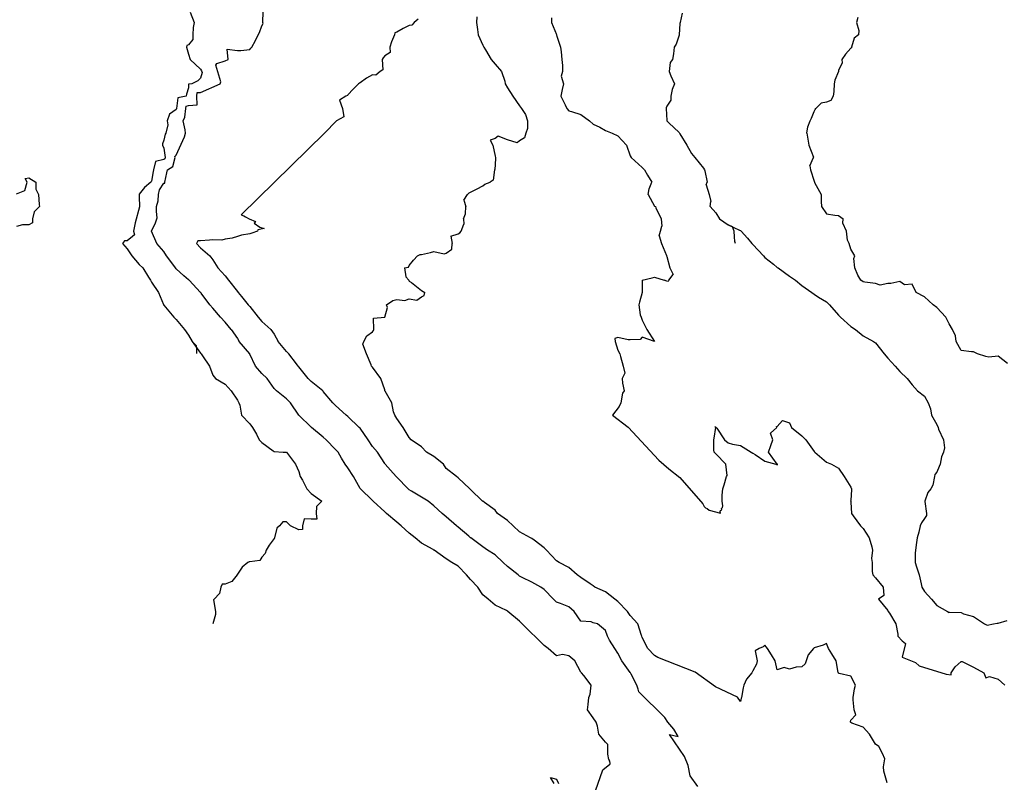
# Model space of a CAD drawing. Header units: inches. Extents: x 158323 to 160611, y 432808 to 437248.
# Tile 195 of 228: x 159521 to 159561, y 437055 to 437086. Entities that reach past the tile are written whole.
import ezdxf

# ---------------------------------------------------------------- set-up
doc = ezdxf.new("R2010")
doc.units = ezdxf.units.IN
doc.header["$MEASUREMENT"] = 0
for name, color, linetype, lineweight in [('Hoogtelijn-bestaand 10.00 M', 7, 'Continuous', 15), ('Hoogtelijn-bestaand 11.00 M', 7, 'Continuous', 15), ('Hoogtelijn-bestaand 12.00 M', 7, 'Continuous', 15), ('Hoogtelijn-bestaand 13.00 M', 7, 'Continuous', 15), ('Hoogtelijn-bestaand 14.00 M', 7, 'Continuous', 15), ('Hoogtelijn-bestaand 15.00 M', 7, 'Continuous', 15), ('Hoogtelijn-bestaand 8.00 M', 7, 'Continuous', 15), ('Hoogtelijn-bestaand 9.00 M', 7, 'Continuous', 15)]:
    doc.layers.add(name, color=color, linetype=linetype, lineweight=lineweight)

msp = doc.modelspace()

# ---------------------------------------------------------------- linework, layer by layer
at = {"layer": 'Hoogtelijn-bestaand 10.00 M', "color": 252, "linetype": 'Continuous', "lineweight": 25}
for p, q in [((159529.49, 437073.75, 10), (159529.75, 437073.373, 10)), ((159529.75, 437073.373, 10), (159529.825, 437073.25, 10))]:
    msp.add_line(p, q, dxfattribs=at)
for points in [[(159529.49, 437073.75, 10), (159529.25, 437074.04, 10), (159529.065, 437074.25, 10), (159528.75, 437074.613, 10), (159528.628, 437074.75, 10), (159528.269, 437075.231, 10), (159528.255, 437075.25, 10), (159528.25, 437075.255, 10), (159527.778, 437075.75, 10), (159527.75, 437075.77, 10), (159527.564, 437075.936, 10), (159527.25, 437076.222, 10), (159527.223, 437076.25, 10), (159527.153, 437076.347, 10), (159526.852, 437076.75, 10), (159526.75, 437076.916, 10), (159526.463, 437077.25, 10), (159526.25, 437077.75, 10), (159526.409, 437078.091, 10), (159526.477, 437078.295, 10), (159526.453, 437078.547, 10), (159526.452, 437078.75, 10), (159526.512, 437078.989, 10), (159526.533, 437079.25, 10), (159526.572, 437079.428, 10), (159526.75, 437079.702, 10), (159526.792, 437079.708, 10), (159526.797, 437079.75, 10), (159526.867, 437080.133, 10), (159526.893, 437080.25, 10), (159527.114, 437080.386, 10), (159527.21, 437080.75, 10), (159527.203, 437080.797, 10), (159527.25, 437080.846, 10), (159527.591, 437081.591, 10), (159527.638, 437081.75, 10), (159527.622, 437081.878, 10), (159527.535, 437082.25, 10), (159527.604, 437082.396, 10), (159527.641, 437082.75, 10), (159527.655, 437082.845, 10), (159527.75, 437082.866, 10), (159528.106, 437082.894, 10), (159528.098, 437083.25, 10), (159528.106, 437083.394, 10), (159528.25, 437083.403, 10), (159529.05, 437083.75, 10), (159529.071, 437083.839, 10), (159528.869, 437084.512, 10), (159528.911, 437084.589, 10), (159529.25, 437084.688, 10), (159529.374, 437084.75, 10), (159529.331, 437085.169, 10), (159529.75, 437085.114, 10), (159529.885, 437085.116, 10), (159530.25, 437085.155, 10), (159530.299, 437085.201, 10), (159530.339, 437085.25, 10), (159530.48, 437085.52, 10), (159530.6, 437085.75, 10), (159530.648, 437085.852, 10), (159530.75, 437086.115, 10), (159530.793, 437086.207, 10), (159530.784, 437086.25, 10), (159530.8, 437086.7, 10)], [(159544.25, 437054.668, 10), (159544.64, 437055.808, 10), (159544.922, 437056.027, 10), (159544.936, 437056.027, 10), (159544.938, 437056.044, 10), (159544.943, 437056.057, 10), (159544.931, 437056.087, 10), (159544.935, 437056.102, 10), (159544.926, 437056.127, 10), (159544.914, 437056.168, 10), (159544.932, 437056.167, 10), (159544.901, 437056.205, 10), (159544.889, 437056.222, 10), (159544.843, 437056.436, 10), (159544.839, 437056.839, 10), (159544.75, 437056.932, 10), (159544.472, 437057.25, 10), (159544.417, 437057.583, 10), (159544.371, 437057.75, 10), (159544.25, 437057.92, 10), (159544.016, 437058.25, 10), (159544.039, 437058.461, 10), (159544.075, 437058.75, 10), (159544.121, 437058.879, 10), (159544.159, 437059.25, 10), (159543.86, 437059.64, 10), (159543.773, 437059.75, 10), (159543.75, 437059.783, 10), (159543.495, 437060.25, 10), (159543.25, 437060.447, 10), (159542.993, 437060.508, 10), (159542.75, 437060.452, 10), (159542.407, 437060.75, 10), (159542.25, 437060.868, 10), (159541.873, 437061.25, 10), (159541.75, 437061.355, 10), (159541.356, 437061.75, 10), (159541.25, 437061.864, 10), (159540.766, 437062.25, 10), (159540.75, 437062.261, 10), (159540.711, 437062.289, 10), (159540.25, 437062.518, 10), (159539.962, 437062.75, 10), (159539.75, 437062.929, 10), (159539.547, 437063.25, 10), (159539.25, 437063.562, 10), (159539.089, 437063.75, 10), (159538.75, 437064.101, 10), (159538.493, 437064.25, 10), (159538.25, 437064.401, 10), (159537.765, 437064.75, 10), (159537.75, 437064.758, 10), (159537.724, 437064.776, 10), (159537.25, 437065.044, 10), (159536.997, 437065.25, 10), (159536.75, 437065.439, 10), (159536.422, 437065.75, 10), (159536.25, 437065.889, 10), (159535.829, 437066.25, 10), (159535.75, 437066.312, 10), (159535.277, 437066.75, 10), (159535.25, 437066.777, 10), (159534.763, 437067.25, 10), (159534.75, 437067.268, 10), (159534.483, 437067.75, 10), (159534.25, 437068.102, 10), (159534.137, 437068.25, 10), (159533.995, 437068.505, 10), (159533.861, 437068.75, 10), (159533.75, 437068.856, 10), (159533.369, 437069.25, 10), (159533.25, 437069.359, 10), (159532.769, 437069.75, 10), (159532.75, 437069.768, 10), (159532.253, 437070.25, 10), (159532.25, 437070.255, 10), (159531.912, 437070.75, 10), (159531.75, 437070.917, 10), (159531.341, 437071.25, 10), (159531.25, 437071.337, 10), (159530.964, 437071.75, 10), (159530.75, 437071.952, 10), (159530.481, 437072.25, 10), (159530.258, 437072.742, 10), (159530.256, 437072.75, 10), (159530.25, 437072.756, 10), (159529.825, 437073.25, 10)], [(159542.66, 437055.25, 10), (159542.509, 437055.492, 10), (159542.75, 437055.425, 10), (159542.828, 437055.25, 10)]]:
    msp.add_polyline3d(points, dxfattribs=at)
at = {"layer": 'Hoogtelijn-bestaand 11.00 M', "color": 252, "linetype": 'Continuous', "lineweight": 25}
for p, q in [((159531.108, 437073.75, 11), (159531.25, 437073.557, 11)), ((159531.25, 437073.557, 11), (159531.412, 437073.25, 11))]:
    msp.add_line(p, q, dxfattribs=at)
for points in [[(159537.112, 437086.388, 11), (159536.953, 437086.25, 11), (159536.851, 437086.149, 11), (159536.75, 437086.134, 11), (159536.497, 437086.003, 11), (159536.25, 437085.865, 11), (159536.168, 437085.832, 11), (159536.148, 437085.75, 11), (159536.034, 437085.466, 11), (159535.961, 437085.25, 11), (159535.973, 437085.027, 11), (159535.75, 437084.895, 11), (159535.69, 437084.81, 11), (159535.65, 437084.75, 11), (159535.673, 437084.327, 11), (159535.56, 437084.25, 11), (159535.387, 437084.113, 11), (159535.25, 437084.123, 11), (159535.01, 437083.99, 11), (159534.75, 437083.799, 11), (159534.719, 437083.781, 11), (159534.688, 437083.75, 11), (159534.467, 437083.533, 11), (159534.25, 437083.3, 11), (159534.229, 437083.272, 11), (159534.169, 437083.25, 11), (159533.909, 437083.091, 11), (159534.025, 437082.75, 11), (159534.088, 437082.412, 11), (159533.781, 437082.25, 11), (159533.297, 437081.737, 11), (159529.9, 437078.419, 11), (159530.005, 437078.374, 11), (159530.074, 437078.328, 11), (159530.222, 437078.256, 11), (159530.492, 437078.141, 11), (159530.437, 437078.078, 11), (159530.661, 437077.918, 11), (159530.834, 437077.854, 11), (159530.579, 437077.807, 11), (159530.572, 437077.75, 11), (159530.334, 437077.666, 11), (159530.25, 437077.644, 11), (159529.915, 437077.585, 11), (159529.75, 437077.537, 11), (159529.529, 437077.471, 11), (159529.25, 437077.418, 11), (159529.118, 437077.382, 11), (159528.75, 437077.4, 11), (159528.617, 437077.383, 11), (159528.25, 437077.356, 11), (159528.141, 437077.36, 11), (159528.087, 437077.25, 11), (159528.25, 437077.076, 11), (159528.63, 437076.75, 11), (159528.75, 437076.589, 11), (159528.949, 437076.25, 11), (159529.25, 437075.93, 11), (159529.386, 437075.75, 11), (159529.75, 437075.287, 11), (159529.775, 437075.25, 11), (159529.917, 437075.083, 11), (159530.192, 437074.75, 11), (159530.25, 437074.687, 11), (159530.59, 437074.25, 11), (159530.75, 437074.069, 11), (159531.108, 437073.75, 11)], [(159548.509, 437055.122, 11), (159548.205, 437055.559, 11), (159548.114, 437055.977, 11), (159547.976, 437056.341, 11), (159547.353, 437057.248, 11), (159547.715, 437057.159, 11), (159547.539, 437057.455, 11), (159547.286, 437057.738, 11), (159547.17, 437057.935, 11), (159546.113, 437058.976, 11), (159546.084, 437059.084, 11), (159546.021, 437059.25, 11), (159545.8, 437059.7, 11), (159545.763, 437059.75, 11), (159545.75, 437059.773, 11), (159545.414, 437060.25, 11), (159545.25, 437060.559, 11), (159545.13, 437060.75, 11), (159544.912, 437061.088, 11), (159544.83, 437061.25, 11), (159544.75, 437061.482, 11), (159544.427, 437061.75, 11), (159544.25, 437061.795, 11), (159544.169, 437061.831, 11), (159543.75, 437061.865, 11), (159543.479, 437062.25, 11), (159543.25, 437062.444, 11), (159542.914, 437062.586, 11), (159542.75, 437062.63, 11), (159542.629, 437062.75, 11), (159542.25, 437063.151, 11), (159542.111, 437063.25, 11), (159541.75, 437063.442, 11), (159541.357, 437063.643, 11), (159541.25, 437063.695, 11), (159541.185, 437063.75, 11), (159540.75, 437064.084, 11), (159540.581, 437064.25, 11), (159540.25, 437064.565, 11), (159539.938, 437064.75, 11), (159539.75, 437064.89, 11), (159539.262, 437065.25, 11), (159539.25, 437065.258, 11), (159539.18, 437065.32, 11), (159538.75, 437065.692, 11), (159538.674, 437065.75, 11), (159538.25, 437066.112, 11), (159538.093, 437066.25, 11), (159537.75, 437066.558, 11), (159537.524, 437066.75, 11), (159537.25, 437066.913, 11), (159536.843, 437067.157, 11), (159536.75, 437067.208, 11), (159536.708, 437067.25, 11), (159536.25, 437067.727, 11), (159536.224, 437067.75, 11), (159535.99, 437068.01, 11), (159535.773, 437068.25, 11), (159535.75, 437068.286, 11), (159535.456, 437068.75, 11), (159535.25, 437068.973, 11), (159535.08, 437069.25, 11), (159534.75, 437069.721, 11), (159534.715, 437069.75, 11), (159534.25, 437070.197, 11), (159534.187, 437070.25, 11), (159533.75, 437070.649, 11), (159533.644, 437070.75, 11), (159533.25, 437071.219, 11), (159533.228, 437071.25, 11), (159532.75, 437071.628, 11), (159532.633, 437071.75, 11), (159532.25, 437072.228, 11), (159532.226, 437072.25, 11), (159532.158, 437072.342, 11), (159531.839, 437072.75, 11), (159531.75, 437072.845, 11), (159531.412, 437073.25, 11)]]:
    msp.add_polyline3d(points, dxfattribs=at)
at = {"layer": 'Hoogtelijn-bestaand 12.00 M', "color": 252, "linetype": 'Continuous', "lineweight": 25}
for p, q in [((159539.522, 437079.478, 12), (159539.75, 437079.604, 12)), ((159539.75, 437079.604, 12), (159539.838, 437079.662, 12)), ((159539.838, 437079.662, 12), (159540.047, 437079.75, 12)), ((159538.981, 437079.019, 12), (159539.119, 437079.25, 12)), ((159539.119, 437079.25, 12), (159539.188, 437079.312, 12)), ((159539.188, 437079.312, 12), (159539.25, 437079.333, 12)), ((159539.25, 437079.333, 12), (159539.522, 437079.478, 12)), ((159538.981, 437079.019, 12), (159539.062, 437078.75, 12)), ((159538.964, 437078.25, 12), (159539.039, 437078.461, 12)), ((159539.039, 437078.461, 12), (159539.062, 437078.75, 12)), ((159538.868, 437077.75, 12), (159538.97, 437078.03, 12)), ((159538.964, 437078.25, 12), (159538.97, 437078.03, 12)), ((159538.453, 437077.547, 12), (159538.75, 437077.648, 12)), ((159538.75, 437077.648, 12), (159538.819, 437077.681, 12)), ((159538.819, 437077.681, 12), (159538.868, 437077.75, 12)), ((159538.453, 437077.547, 12), (159538.505, 437077.25, 12)), ((159538.481, 437077.02, 12), (159538.505, 437077.25, 12)), ((159537.083, 437076.75, 12), (159537.203, 437076.797, 12)), ((159537.203, 437076.797, 12), (159537.25, 437076.8, 12)), ((159537.25, 437076.8, 12), (159537.62, 437076.88, 12)), ((159537.62, 437076.88, 12), (159537.75, 437076.918, 12)), ((159537.75, 437076.918, 12), (159538.171, 437076.829, 12)), ((159538.171, 437076.829, 12), (159538.25, 437076.854, 12)), ((159538.25, 437076.854, 12), (159538.481, 437077.02, 12)), ((159536.75, 437076.35, 12), (159536.927, 437076.573, 12)), ((159536.927, 437076.573, 12), (159537.083, 437076.75, 12)), ((159536.562, 437076.25, 12), (159536.719, 437076.282, 12)), ((159536.562, 437076.25, 12), (159536.607, 437075.893, 12)), ((159536.719, 437076.282, 12), (159536.75, 437076.35, 12)), ((159536.607, 437075.893, 12), (159536.736, 437075.75, 12)), ((159536.736, 437075.75, 12), (159536.75, 437075.717, 12)), ((159536.75, 437075.717, 12), (159536.837, 437075.663, 12)), ((159536.837, 437075.663, 12), (159537.25, 437075.333, 12)), ((159537.25, 437075.333, 12), (159537.392, 437075.25, 12)), ((159537.366, 437075.134, 12), (159537.392, 437075.25, 12)), ((159535.822, 437074.75, 12), (159536.08, 437074.92, 12)), ((159536.08, 437074.92, 12), (159536.25, 437074.96, 12)), ((159536.25, 437074.96, 12), (159536.568, 437074.932, 12)), ((159536.568, 437074.932, 12), (159536.75, 437074.998, 12)), ((159536.75, 437074.998, 12), (159537.063, 437074.937, 12)), ((159537.063, 437074.937, 12), (159537.25, 437075.071, 12)), ((159537.25, 437075.071, 12), (159537.366, 437075.134, 12))]:
    msp.add_line(p, q, dxfattribs=at)
for points in [[(159539.511, 437086.489, 12), (159539.487, 437086.25, 12), (159539.537, 437085.963, 12), (159539.566, 437085.75, 12), (159539.75, 437085.333, 12), (159539.79, 437085.25, 12), (159539.856, 437085.144, 12), (159540.087, 437084.75, 12), (159540.25, 437084.557, 12), (159540.508, 437084.25, 12), (159540.644, 437083.856, 12), (159540.664, 437083.75, 12), (159540.75, 437083.586, 12), (159540.974, 437083.25, 12), (159541.25, 437082.861, 12), (159541.323, 437082.75, 12), (159541.493, 437082.507, 12), (159541.571, 437082.25, 12), (159541.565, 437081.935, 12), (159541.507, 437081.75, 12), (159541.445, 437081.555, 12), (159541.25, 437081.43, 12), (159541.148, 437081.352, 12), (159540.75, 437081.471, 12), (159540.372, 437081.628, 12), (159540.25, 437081.53, 12), (159540.044, 437081.456, 12), (159540.156, 437081.25, 12), (159540.25, 437080.812, 12), (159540.266, 437080.75, 12), (159540.272, 437080.728, 12), (159540.25, 437080.464, 12), (159540.236, 437080.264, 12), (159540.228, 437080.25, 12), (159540.168, 437079.832, 12), (159540.047, 437079.75, 12)], [(159556.229, 437055.271, 12), (159556.099, 437055.75, 12), (159556.08, 437055.92, 12), (159556.132, 437056.25, 12), (159556.036, 437056.464, 12), (159555.883, 437056.75, 12), (159555.75, 437056.852, 12), (159555.513, 437057.25, 12), (159555.25, 437057.537, 12), (159554.794, 437057.706, 12), (159554.75, 437057.734, 12), (159554.736, 437057.75, 12), (159554.734, 437057.766, 12), (159554.75, 437057.828, 12), (159554.956, 437058.044, 12), (159554.878, 437058.25, 12), (159554.841, 437058.659, 12), (159554.84, 437058.75, 12), (159554.894, 437059.106, 12), (159554.934, 437059.25, 12), (159554.75, 437059.623, 12), (159554.272, 437059.728, 12), (159554.25, 437059.739, 12), (159554.241, 437059.75, 12), (159554.237, 437059.763, 12), (159554.146, 437060.25, 12), (159553.977, 437060.523, 12), (159553.838, 437060.75, 12), (159553.75, 437060.945, 12), (159553.622, 437060.878, 12), (159553.25, 437060.776, 12), (159553.239, 437060.761, 12), (159553.23, 437060.75, 12), (159553.007, 437060.493, 12), (159552.933, 437060.25, 12), (159552.881, 437060.119, 12), (159552.75, 437060.005, 12), (159552.515, 437059.985, 12), (159552.25, 437059.899, 12), (159552.03, 437059.97, 12), (159551.75, 437059.875, 12), (159551.66, 437060.25, 12), (159551.511, 437060.489, 12), (159551.351, 437060.75, 12), (159551.25, 437060.885, 12), (159551.182, 437060.818, 12), (159551.01, 437060.75, 12), (159550.853, 437060.647, 12), (159550.93, 437060.25, 12), (159550.899, 437060.102, 12), (159550.75, 437059.833, 12), (159550.721, 437059.779, 12), (159550.71, 437059.75, 12), (159550.501, 437059.499, 12), (159550.391, 437059.25, 12), (159550.361, 437059.139, 12), (159550.298, 437058.75, 12), (159550.282, 437058.718, 12), (159550.25, 437058.583, 12), (159550.125, 437058.766, 12), (159549.229, 437059.188, 12), (159548.403, 437059.778, 12), (159546.882, 437060.382, 12), (159546.75, 437060.463, 12), (159546.476, 437060.75, 12), (159546.25, 437061.192, 12), (159546.231, 437061.25, 12), (159546.221, 437061.279, 12), (159546.068, 437061.75, 12), (159545.75, 437062.094, 12), (159545.647, 437062.25, 12), (159545.25, 437062.655, 12), (159545.125, 437062.75, 12), (159544.75, 437063.05, 12), (159544.317, 437063.25, 12), (159544.25, 437063.303, 12), (159544.119, 437063.381, 12), (159543.75, 437063.641, 12), (159543.593, 437063.75, 12), (159543.25, 437064.047, 12), (159542.861, 437064.25, 12), (159542.75, 437064.314, 12), (159542.341, 437064.75, 12), (159542.25, 437064.849, 12), (159541.837, 437065.163, 12), (159541.75, 437065.234, 12), (159541.698, 437065.25, 12), (159541.25, 437065.498, 12), (159540.993, 437065.75, 12), (159540.75, 437065.964, 12), (159540.346, 437066.25, 12), (159540.25, 437066.386, 12), (159539.812, 437066.688, 12), (159539.75, 437066.745, 12), (159539.742, 437066.75, 12), (159539.25, 437067.231, 12), (159539.216, 437067.25, 12), (159538.75, 437067.695, 12), (159538.674, 437067.75, 12), (159538.25, 437068.075, 12), (159538.144, 437068.25, 12), (159537.75, 437068.566, 12), (159537.452, 437068.75, 12), (159537.25, 437068.969, 12), (159536.836, 437069.25, 12), (159536.75, 437069.339, 12), (159536.509, 437069.75, 12), (159536.25, 437070.115, 12), (159536.167, 437070.25, 12), (159536.109, 437070.391, 12), (159536.039, 437070.75, 12), (159535.77, 437071.23, 12), (159535.763, 437071.25, 12), (159535.75, 437071.287, 12), (159535.597, 437071.75, 12), (159535.25, 437072.21, 12), (159535.218, 437072.25, 12), (159535.2, 437072.3, 12), (159535.012, 437072.75, 12), (159534.856, 437073.144, 12), (159534.895, 437073.25, 12), (159535.021, 437073.479, 12), (159535.25, 437073.647, 12), (159535.299, 437073.701, 12), (159535.303, 437073.75, 12), (159535.289, 437074.211, 12), (159535.75, 437074.242, 12), (159535.755, 437074.245, 12), (159535.761, 437074.25, 12), (159535.859, 437074.641, 12), (159535.822, 437074.75, 12)]]:
    msp.add_polyline3d(points, dxfattribs=at)
at = {"layer": 'Hoogtelijn-bestaand 13.00 M', "color": 252, "linetype": 'Continuous', "lineweight": 25}
for p, q in [((159546.523, 437079.477, 13), (159546.638, 437079.75, 13)), ((159546.49, 437079.25, 13), (159546.523, 437079.477, 13)), ((159546.49, 437079.25, 13), (159546.75, 437078.773, 13)), ((159546.75, 437078.773, 13), (159546.79, 437078.75, 13)), ((159546.79, 437078.75, 13), (159546.796, 437078.704, 13)), ((159546.796, 437078.704, 13), (159547.012, 437078.25, 13)), ((159547.012, 437078.25, 13), (159547.05, 437077.95, 13)), ((159546.937, 437077.563, 13), (159546.993, 437077.75, 13)), ((159546.993, 437077.75, 13), (159547.05, 437077.95, 13)), ((159546.937, 437077.563, 13), (159547.027, 437077.25, 13)), ((159547.027, 437077.25, 13), (159547.236, 437076.764, 13)), ((159547.236, 437076.764, 13), (159547.24, 437076.75, 13)), ((159547.24, 437076.75, 13), (159547.25, 437076.72, 13)), ((159547.25, 437076.72, 13), (159547.375, 437076.25, 13)), ((159547.375, 437076.25, 13), (159547.513, 437075.987, 13)), ((159546.244, 437075.75, 13), (159546.246, 437075.755, 13)), ((159546.246, 437075.755, 13), (159546.25, 437075.757, 13)), ((159546.25, 437075.757, 13), (159546.656, 437075.844, 13)), ((159546.656, 437075.844, 13), (159546.75, 437075.877, 13)), ((159546.75, 437075.877, 13), (159547.136, 437075.75, 13)), ((159547.326, 437075.75, 13), (159547.513, 437075.987, 13))]:
    msp.add_line(p, q, dxfattribs=at)
for points in [[(159542.552, 437086.448, 13), (159542.555, 437086.25, 13), (159542.75, 437085.769, 13), (159542.76, 437085.75, 13), (159542.758, 437085.742, 13), (159542.916, 437085.25, 13), (159542.944, 437085.056, 13), (159542.97, 437084.75, 13), (159543, 437084.5, 13), (159543, 437084.25, 13), (159542.941, 437084.06, 13), (159543.034, 437083.75, 13), (159542.981, 437083.519, 13), (159542.934, 437083.25, 13), (159543.106, 437082.894, 13), (159543.18, 437082.75, 13), (159543.25, 437082.656, 13), (159543.369, 437082.632, 13), (159543.75, 437082.505, 13), (159544.097, 437082.25, 13), (159544.25, 437082.115, 13), (159544.517, 437081.983, 13), (159544.75, 437081.848, 13), (159545.017, 437081.75, 13), (159545.25, 437081.64, 13), (159545.602, 437081.25, 13), (159545.75, 437080.815, 13), (159545.792, 437080.75, 13), (159546.25, 437080.341, 13), (159546.333, 437080.25, 13), (159546.464, 437080.036, 13), (159546.638, 437079.75, 13)], [(159546.244, 437075.75, 13), (159546.25, 437075.25, 13), (159546.136, 437074.864, 13), (159546.109, 437074.75, 13), (159546.163, 437074.337, 13), (159546.209, 437074.25, 13), (159546.25, 437074.125, 13), (159546.435, 437073.75, 13), (159546.75, 437073.25, 13), (159546.25, 437073.434, 13), (159546.167, 437073.333, 13), (159545.75, 437073.318, 13), (159545.675, 437073.325, 13), (159545.25, 437073.424, 13), (159545.125, 437073.375, 13), (159545.141, 437073.25, 13), (159545.25, 437072.899, 13), (159545.334, 437072.75, 13), (159545.356, 437072.644, 13), (159545.468, 437072.25, 13), (159545.536, 437071.964, 13), (159545.431, 437071.75, 13), (159545.443, 437071.557, 13), (159545.509, 437071.25, 13), (159545.437, 437071.156, 13), (159545.371, 437070.75, 13), (159545.31, 437070.61, 13), (159545.032, 437070.25, 13), (159545.671, 437069.77, 13), (159546.921, 437068.421, 13), (159547.33, 437068.06, 13), (159547.784, 437067.713, 13), (159548.718, 437066.644, 13), (159548.769, 437066.536, 13), (159548.823, 437066.484, 13), (159548.898, 437066.449, 13), (159548.974, 437066.381, 13), (159549.432, 437066.264, 13), (159549.428, 437066.334, 13), (159549.441, 437066.368, 13), (159549.488, 437066.393, 13), (159549.478, 437066.446, 13), (159549.512, 437066.488, 13), (159549.537, 437066.559, 13), (159549.51, 437066.75, 13), (159549.498, 437066.998, 13), (159549.538, 437067.25, 13), (159549.58, 437067.42, 13), (159549.68, 437067.75, 13), (159549.702, 437067.798, 13), (159549.648, 437068.25, 13), (159549.25, 437068.675, 13), (159549.179, 437068.75, 13), (159549.161, 437068.839, 13), (159549.165, 437069.25, 13), (159549.178, 437069.322, 13), (159549.248, 437069.75, 13), (159549.205, 437069.795, 13), (159549.25, 437069.763, 13), (159549.263, 437069.75, 13), (159549.281, 437069.719, 13), (159549.603, 437069.25, 13), (159549.75, 437069.123, 13), (159549.924, 437069.076, 13), (159550.25, 437069.014, 13), (159550.688, 437068.75, 13), (159550.75, 437068.703, 13), (159550.845, 437068.655, 13), (159551.25, 437068.385, 13), (159551.698, 437068.25, 13), (159551.75, 437068.227, 13), (159551.758, 437068.242, 13), (159551.756, 437068.25, 13), (159551.75, 437068.258, 13), (159551.391, 437068.75, 13), (159551.489, 437069.011, 13), (159551.567, 437069.25, 13), (159551.481, 437069.52, 13), (159551.732, 437069.75, 13), (159551.713, 437069.787, 13), (159551.75, 437069.792, 13), (159551.97, 437070.03, 13), (159552.25, 437069.942, 13), (159552.326, 437069.75, 13), (159552.75, 437069.411, 13), (159552.912, 437069.25, 13), (159553.25, 437068.778, 13), (159553.283, 437068.75, 13), (159553.75, 437068.342, 13), (159553.96, 437068.25, 13), (159554.25, 437068.088, 13), (159554.474, 437067.75, 13), (159554.75, 437067.318, 13), (159554.774, 437067.25, 13), (159554.781, 437067.219, 13), (159554.75, 437066.779, 13), (159554.738, 437066.762, 13), (159554.742, 437066.75, 13), (159554.75, 437066.711, 13), (159554.776, 437066.25, 13), (159554.847, 437066.153, 13), (159555.14, 437065.75, 13), (159555.25, 437065.631, 13), (159555.492, 437065.25, 13), (159555.607, 437064.893, 13), (159555.63, 437064.75, 13), (159555.588, 437064.412, 13), (159555.621, 437064.25, 13), (159555.617, 437063.883, 13), (159555.639, 437063.75, 13), (159555.75, 437063.628, 13), (159556.066, 437063.25, 13), (159556.09, 437062.91, 13), (159555.874, 437062.75, 13), (159556.25, 437062.297, 13), (159556.276, 437062.25, 13), (159556.32, 437062.18, 13), (159556.586, 437061.75, 13), (159556.665, 437061.335, 13), (159556.669, 437061.25, 13), (159556.839, 437061.054, 13), (159556.972, 437060.945, 13), (159556.84, 437060.386, 13), (159557.386, 437060.177, 13), (159557.537, 437060.037, 13), (159558.638, 437059.694, 13), (159558.831, 437059.669, 13), (159558.843, 437059.75, 13), (159559.002, 437059.998, 13), (159559.25, 437060.214, 13), (159559.286, 437060.214, 13), (159559.75, 437059.992, 13), (159560.173, 437059.75, 13), (159560.25, 437059.548, 13), (159560.398, 437059.602, 13), (159560.75, 437059.493, 13), (159561.022, 437059.25, 13)], [(159547.326, 437075.75, 13), (159547.301, 437075.699, 13), (159547.25, 437075.719, 13), (159547.136, 437075.75, 13)]]:
    msp.add_polyline3d(points, dxfattribs=at)
at = {"layer": 'Hoogtelijn-bestaand 14.00 M', "color": 252, "linetype": 'Continuous', "lineweight": 25}
for p, q in [((159548.856, 437079.644, 14), (159548.887, 437079.75, 14)), ((159548.856, 437079.644, 14), (159548.974, 437079.25, 14)), ((159548.974, 437079.25, 14), (159549.036, 437078.964, 14)), ((159549.02, 437078.75, 14), (159549.036, 437078.964, 14)), ((159549.02, 437078.75, 14), (159549.25, 437078.493, 14)), ((159549.25, 437078.493, 14), (159549.396, 437078.25, 14)), ((159549.396, 437078.25, 14), (159549.75, 437078.005, 14))]:
    msp.add_line(p, q, dxfattribs=at)
for points in [[(159547.869, 437086.631, 14), (159547.791, 437086.25, 14), (159547.785, 437086.215, 14), (159547.755, 437085.75, 14), (159547.753, 437085.747, 14), (159547.75, 437085.737, 14), (159547.628, 437085.372, 14), (159547.543, 437085.25, 14), (159547.527, 437084.973, 14), (159547.477, 437084.75, 14), (159547.38, 437084.62, 14), (159547.343, 437084.25, 14), (159547.414, 437084.086, 14), (159547.567, 437083.75, 14), (159547.472, 437083.529, 14), (159547.417, 437083.25, 14), (159547.409, 437083.091, 14), (159547.25, 437082.849, 14), (159547.223, 437082.777, 14), (159547.219, 437082.75, 14), (159547.247, 437082.253, 14), (159547.247, 437082.25, 14), (159547.25, 437082.247, 14), (159547.333, 437082.167, 14), (159547.75, 437081.769, 14), (159547.765, 437081.75, 14), (159547.782, 437081.719, 14), (159548.063, 437081.25, 14), (159548.25, 437080.917, 14), (159548.391, 437080.75, 14), (159548.75, 437080.311, 14), (159548.782, 437080.25, 14), (159548.797, 437080.204, 14), (159548.887, 437079.75, 14)], [(159550.05, 437077.248, 14), (159550.021, 437077.335, 14), (159550.007, 437077.521, 14), (159549.998, 437077.746, 14), (159549.929, 437077.929, 14), (159549.75, 437078.005, 14), (159550.205, 437077.796, 14), (159550.25, 437077.776, 14), (159550.283, 437077.75, 14), (159550.541, 437077.459, 14), (159550.711, 437077.25, 14), (159550.75, 437077.209, 14), (159551.184, 437076.75, 14), (159551.25, 437076.68, 14), (159551.594, 437076.406, 14), (159551.75, 437076.271, 14), (159551.784, 437076.25, 14), (159552.25, 437075.912, 14), (159552.496, 437075.75, 14), (159552.75, 437075.542, 14), (159553.153, 437075.25, 14), (159553.25, 437075.183, 14), (159553.436, 437075.064, 14), (159553.75, 437074.867, 14), (159553.876, 437074.75, 14), (159554.25, 437074.324, 14), (159554.327, 437074.25, 14), (159554.75, 437073.871, 14), (159554.94, 437073.75, 14), (159555.25, 437073.492, 14), (159555.676, 437073.25, 14), (159555.75, 437073.203, 14), (159556.109, 437072.75, 14), (159556.25, 437072.578, 14), (159556.556, 437072.25, 14), (159556.75, 437072.033, 14), (159557.044, 437071.75, 14), (159557.25, 437071.49, 14), (159557.469, 437071.25, 14), (159557.75, 437071.031, 14), (159557.899, 437070.75, 14), (159557.993, 437070.508, 14), (159558.042, 437070.25, 14), (159558.25, 437069.872, 14), (159558.302, 437069.75, 14), (159558.322, 437069.678, 14), (159558.525, 437069.25, 14), (159558.572, 437068.928, 14), (159558.531, 437068.75, 14), (159558.447, 437068.553, 14), (159558.384, 437068.25, 14), (159558.344, 437068.156, 14), (159558.25, 437067.934, 14), (159558.169, 437067.831, 14), (159558.162, 437067.75, 14), (159558.093, 437067.407, 14), (159558.005, 437067.25, 14), (159557.893, 437067.107, 14), (159557.769, 437066.75, 14), (159557.765, 437066.735, 14), (159557.836, 437066.25, 14), (159557.832, 437066.168, 14), (159557.75, 437066.04, 14), (159557.63, 437065.87, 14), (159557.572, 437065.75, 14), (159557.52, 437065.48, 14), (159557.458, 437065.25, 14), (159557.431, 437065.069, 14), (159557.379, 437064.75, 14), (159557.371, 437064.629, 14), (159557.368, 437064.25, 14), (159557.422, 437064.078, 14), (159557.536, 437063.75, 14), (159557.615, 437063.385, 14), (159557.647, 437063.25, 14), (159557.75, 437063.064, 14), (159558.031, 437062.75, 14), (159558.25, 437062.502, 14), (159558.682, 437062.25, 14), (159558.75, 437062.219, 14), (159558.774, 437062.227, 14), (159559.25, 437062.216, 14), (159559.343, 437062.157, 14), (159559.75, 437062.052, 14), (159560.194, 437061.75, 14), (159560.25, 437061.717, 14), (159560.299, 437061.701, 14), (159560.562, 437061.75, 14), (159560.717, 437061.783, 14), (159560.75, 437061.784, 14), (159561.113, 437061.887, 14)]]:
    msp.add_polyline3d(points, dxfattribs=at)
at = {"layer": 'Hoogtelijn-bestaand 15.00 M', "color": 252, "linetype": 'Continuous', "lineweight": 25}
for p, q in [((159553.146, 437082.354, 15), (159553.25, 437082.622, 15)), ((159553.25, 437082.622, 15), (159553.297, 437082.703, 15)), ((159553.297, 437082.703, 15), (159553.317, 437082.75, 15)), ((159552.998, 437082.002, 15), (159553.095, 437082.25, 15)), ((159553.095, 437082.25, 15), (159553.146, 437082.354, 15)), ((159552.961, 437081.75, 15), (159552.998, 437082.002, 15)), ((159552.961, 437081.75, 15), (159553, 437081.5, 15)), ((159553, 437081.5, 15), (159553.033, 437081.25, 15)), ((159553.033, 437081.25, 15), (159553.233, 437080.767, 15)), ((159553.081, 437080.419, 15), (159553.23, 437080.75, 15)), ((159553.081, 437080.419, 15), (159553.109, 437080.25, 15)), ((159553.23, 437080.75, 15), (159553.233, 437080.767, 15)), ((159553.109, 437080.25, 15), (159553.25, 437079.789, 15)), ((159553.25, 437079.789, 15), (159553.268, 437079.75, 15)), ((159553.268, 437079.75, 15), (159553.272, 437079.728, 15)), ((159553.272, 437079.728, 15), (159553.534, 437079.25, 15)), ((159553.534, 437079.25, 15), (159553.54, 437078.96, 15)), ((159553.54, 437078.96, 15), (159553.559, 437078.75, 15)), ((159553.559, 437078.75, 15), (159553.75, 437078.454, 15)), ((159553.75, 437078.454, 15), (159554.1, 437078.4, 15)), ((159554.1, 437078.4, 15), (159554.25, 437078.391, 15)), ((159554.25, 437078.391, 15), (159554.442, 437078.25, 15))]:
    msp.add_line(p, q, dxfattribs=at)
for points in [[(159555.037, 437086.463, 15), (159554.984, 437086.25, 15), (159555.069, 437085.931, 15), (159555.061, 437085.75, 15), (159554.887, 437085.613, 15), (159554.776, 437085.25, 15), (159554.774, 437085.226, 15), (159554.75, 437085.211, 15), (159554.532, 437084.968, 15), (159554.383, 437084.75, 15), (159554.394, 437084.606, 15), (159554.25, 437084.303, 15), (159554.242, 437084.258, 15), (159554.24, 437084.25, 15), (159554.097, 437083.903, 15), (159554.067, 437083.75, 15), (159554.059, 437083.441, 15), (159554.034, 437083.25, 15), (159553.93, 437083.07, 15), (159553.75, 437083, 15), (159553.534, 437082.966, 15), (159553.317, 437082.75, 15)], [(159561.135, 437072.365, 15), (159560.75, 437072.661, 15), (159560.379, 437072.621, 15), (159560.25, 437072.65, 15), (159559.917, 437072.75, 15), (159559.75, 437072.83, 15), (159559.661, 437072.839, 15), (159559.25, 437072.887, 15), (159559.044, 437073.25, 15), (159559.013, 437073.487, 15), (159558.898, 437073.75, 15), (159558.75, 437073.973, 15), (159558.619, 437074.25, 15), (159558.25, 437074.645, 15), (159558.106, 437074.75, 15), (159557.75, 437075.076, 15), (159557.417, 437075.25, 15), (159557.25, 437075.588, 15), (159556.93, 437075.57, 15), (159556.75, 437075.693, 15), (159556.379, 437075.621, 15), (159556.25, 437075.622, 15), (159555.95, 437075.55, 15), (159555.75, 437075.614, 15), (159555.322, 437075.678, 15), (159555.25, 437075.687, 15), (159555.152, 437075.75, 15), (159555.039, 437075.961, 15), (159554.909, 437076.25, 15), (159554.869, 437076.631, 15), (159554.917, 437076.75, 15), (159554.75, 437077.023, 15), (159554.681, 437077.25, 15), (159554.611, 437077.389, 15), (159554.578, 437077.75, 15), (159554.423, 437078.077, 15), (159554.442, 437078.25, 15)]]:
    msp.add_polyline3d(points, dxfattribs=at)
at = {"layer": 'Hoogtelijn-bestaand 8.00 M', "color": 252, "linetype": 'Continuous', "lineweight": 25}
msp.add_polyline3d([(159520.75, 437079.27, 8), (159521.086, 437079.414, 8), (159521.174, 437079.75, 8), (159521.099, 437079.901, 8), (159521.25, 437079.917, 8), (159521.533, 437079.75, 8), (159521.533, 437079.468, 8), (159521.639, 437079.25, 8), (159521.667, 437078.833, 8), (159521.685, 437078.75, 8), (159521.468, 437078.532, 8), (159521.395, 437078.25, 8), (159521.404, 437078.096, 8), (159521.25, 437078.014, 8), (159520.995, 437078.005, 8), (159520.75, 437077.936, 8)], dxfattribs=at)
at = {"layer": 'Hoogtelijn-bestaand 9.00 M', "color": 252, "linetype": 'Continuous', "lineweight": 25}
for p, q in [((159527.595, 437073.75, 9), (159527.75, 437073.507, 9)), ((159527.75, 437073.507, 9), (159527.904, 437073.25, 9))]:
    msp.add_line(p, q, dxfattribs=at)
for points in [[(159527.823, 437086.678, 9), (159527.986, 437086.25, 9), (159527.945, 437086.055, 9), (159527.933, 437085.75, 9), (159527.937, 437085.563, 9), (159527.75, 437085.343, 9), (159527.684, 437085.316, 9), (159527.677, 437085.25, 9), (159527.75, 437084.962, 9), (159527.82, 437084.75, 9), (159528.25, 437084.346, 9), (159528.286, 437084.286, 9), (159528.306, 437084.222, 9), (159528.25, 437083.985, 9), (159528.129, 437083.871, 9), (159527.885, 437083.75, 9), (159527.758, 437083.742, 9), (159527.75, 437083.594, 9), (159527.668, 437083.332, 9), (159527.654, 437083.25, 9), (159527.323, 437083.177, 9), (159527.263, 437082.75, 9), (159527.262, 437082.738, 9), (159527.25, 437082.713, 9), (159526.983, 437082.517, 9), (159526.88, 437082.25, 9), (159526.911, 437082.089, 9), (159526.833, 437081.75, 9), (159526.8, 437081.701, 9), (159526.75, 437081.454, 9), (159526.696, 437081.304, 9), (159526.697, 437081.25, 9), (159526.75, 437081.135, 9), (159526.809, 437080.75, 9), (159526.797, 437080.703, 9), (159526.75, 437080.675, 9), (159526.405, 437080.595, 9), (159526.323, 437080.25, 9), (159526.315, 437080.185, 9), (159526.25, 437079.792, 9), (159526.233, 437079.767, 9), (159526.222, 437079.75, 9), (159525.967, 437079.533, 9), (159525.75, 437079.257, 9), (159525.747, 437079.253, 9), (159525.746, 437079.25, 9), (159525.75, 437079.156, 9), (159525.761, 437078.75, 9), (159525.758, 437078.742, 9), (159525.757, 437078.737, 9), (159525.583, 437078.084, 9), (159525.514, 437077.75, 9), (159525.551, 437077.599, 9), (159525.471, 437077.529, 9), (159525.25, 437077.362, 9), (159525.148, 437077.352, 9), (159525.059, 437077.25, 9), (159525.25, 437077.027, 9), (159525.452, 437076.75, 9), (159525.75, 437076.393, 9), (159525.893, 437076.25, 9), (159526.13, 437075.87, 9), (159526.202, 437075.75, 9), (159526.25, 437075.673, 9), (159526.535, 437075.25, 9), (159526.735, 437074.765, 9), (159526.74, 437074.75, 9), (159526.75, 437074.738, 9), (159527.161, 437074.25, 9), (159527.25, 437074.155, 9), (159527.595, 437073.75, 9)], [(159528.09, 437072.771, 9), (159528.095, 437072.94, 9), (159528.077, 437073.077, 9), (159527.904, 437073.25, 9), (159528.25, 437072.782, 9), (159528.277, 437072.75, 9), (159528.331, 437072.669, 9), (159528.607, 437072.25, 9), (159528.75, 437071.885, 9), (159528.854, 437071.75, 9), (159529.25, 437071.521, 9), (159529.489, 437071.25, 9), (159529.75, 437070.862, 9), (159529.805, 437070.75, 9), (159529.844, 437070.656, 9), (159529.91, 437070.25, 9), (159530.25, 437069.899, 9), (159530.369, 437069.75, 9), (159530.525, 437069.475, 9), (159530.635, 437069.25, 9), (159530.75, 437069.135, 9), (159531.2, 437068.8, 9), (159531.25, 437068.771, 9), (159531.607, 437068.75, 9), (159531.75, 437068.739, 9), (159532.12, 437068.25, 9), (159532.25, 437067.956, 9), (159532.307, 437067.75, 9), (159532.4, 437067.6, 9), (159532.582, 437067.25, 9), (159532.75, 437067.06, 9), (159533.185, 437066.75, 9), (159532.971, 437066.529, 9), (159532.956, 437066.25, 9), (159532.987, 437066.013, 9), (159532.75, 437066.015, 9), (159532.468, 437066.032, 9), (159532.405, 437065.75, 9), (159532.4, 437065.6, 9), (159532.25, 437065.575, 9), (159531.917, 437065.75, 9), (159531.75, 437065.903, 9), (159531.595, 437065.905, 9), (159531.46, 437065.75, 9), (159531.357, 437065.643, 9), (159531.26, 437065.25, 9), (159531.258, 437065.242, 9), (159531.25, 437065.23, 9), (159531.039, 437064.961, 9), (159530.926, 437064.75, 9), (159530.885, 437064.615, 9), (159530.75, 437064.468, 9), (159530.662, 437064.338, 9), (159530.25, 437064.28, 9), (159530.221, 437064.279, 9), (159530.171, 437064.25, 9), (159529.945, 437064.055, 9), (159529.75, 437063.779, 9), (159529.74, 437063.76, 9), (159529.738, 437063.75, 9), (159529.524, 437063.476, 9), (159529.25, 437063.365, 9), (159529.13, 437063.37, 9), (159529.068, 437063.25, 9), (159529.019, 437062.981, 9), (159528.8, 437062.75, 9), (159528.776, 437062.724, 9), (159528.85, 437062.25, 9), (159528.862, 437062.138, 9), (159528.75, 437061.75, 9)]]:
    msp.add_polyline3d(points, dxfattribs=at)

doc.saveas('drawing.dxf')
